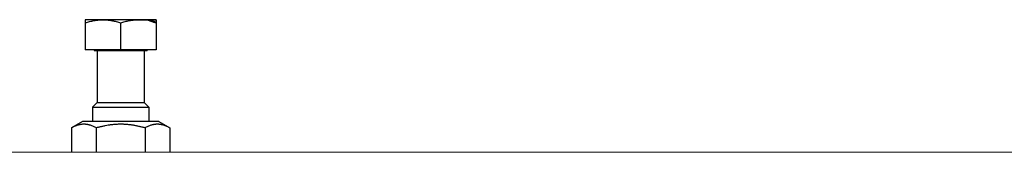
# Model space of a CAD drawing. Extents: x -89225 to 110569, y 13360 to 87647.
# Tile 44 of 256: x 7352 to 7769, y 31397 to 31453. Entities that reach past the tile are written whole.
import ezdxf

# ---------------------------------------------------------------- set-up
doc = ezdxf.new("R2010")
doc.units = 0
doc.layers.add('Beluchtingstank', color=253, linetype='Continuous')
doc.layers.add('INSTALLATIE', color=6, linetype='Continuous')

msp = doc.modelspace()

# ---------------------------------------------------------------- linework, layer by layer
at = {"layer": 'Beluchtingstank', "lineweight": 9}
msp.add_line((8314.7, 31396.84), (1539.7, 31396.84), dxfattribs=at)
at = {"layer": 'INSTALLATIE'}
for p, q in [((7379.7, 31452.84), (7379.7, 31451.5)), ((7387.2, 31452.84), (7379.7, 31452.84)), ((7379.7, 31451.5), (7379.7, 31440.14)), ((7407.69, 31452.84), (7387.2, 31452.84)), ((7394.7, 31451.5), (7394.7, 31440.14)), ((7409.7, 31452.84), (7407.69, 31452.84)), ((7409.7, 31451.5), (7409.7, 31440.14)), ((7394.7, 31440.14), (7379.7, 31440.14)), ((7383.5, 31440.14), (7383.5, 31439.84)), ((7383.5, 31439.84), (7405.9, 31439.84)), ((7384.7, 31439.84), (7384.7, 31417.84)), ((7409.7, 31440.14), (7394.7, 31440.14)), ((7404.7, 31439.84), (7404.7, 31417.84)), ((7405.9, 31440.14), (7405.9, 31439.84)), ((7384.7, 31417.84), (7382.7, 31415.84)), ((7384.7, 31417.84), (7404.7, 31417.84)), ((7404.7, 31417.84), (7406.7, 31415.84)), ((7382.7, 31415.84), (7406.7, 31415.84)), ((7382.7, 31415.84), (7382.7, 31409.84)), ((7406.7, 31415.84), (7406.7, 31409.84)), ((7378.5, 31409.84), (7373.92, 31407.2)), ((7410.9, 31409.84), (7378.5, 31409.84)), ((7410.9, 31409.84), (7415.49, 31407.2)), ((7373.92, 31407.2), (7373.92, 31396.84)), ((7384.31, 31407.2), (7384.31, 31396.84)), ((7405.1, 31407.2), (7405.1, 31396.84)), ((7415.49, 31407.2), (7415.49, 31396.84))]:
    msp.add_line(p, q, dxfattribs=at)
for points, knots in [([(7379.7, 31451.5), (7380.01, 31451.61), (7380.31, 31451.7), (7380.62, 31451.8), (7380.93, 31451.89), (7381.24, 31451.98), (7381.55, 31452.06), (7381.85, 31452.14), (7382.16, 31452.22), (7382.47, 31452.29), (7382.79, 31452.36), (7383.1, 31452.42), (7383.41, 31452.48), (7383.57, 31452.51), (7383.72, 31452.54), (7383.88, 31452.57), (7384.04, 31452.59), (7384.19, 31452.62), (7384.35, 31452.64), (7384.51, 31452.66), (7384.67, 31452.68), (7384.82, 31452.7), (7384.98, 31452.72), (7385.14, 31452.74), (7385.3, 31452.75), (7385.46, 31452.77), (7385.62, 31452.78), (7385.77, 31452.79), (7385.93, 31452.8), (7386.09, 31452.81), (7386.25, 31452.82), (7386.41, 31452.83), (7386.57, 31452.83), (7386.73, 31452.84), (7386.89, 31452.84), (7387.05, 31452.84), (7387.2, 31452.84)], [0, 0, 0, 0, 1.098722, 1.098722, 1.098722, 2.19704, 2.19704, 2.19704, 3.294696, 3.294696, 3.294696, 4.391745, 4.391745, 4.391745, 4.940718, 4.940718, 4.940718, 5.490293, 5.490293, 5.490293, 6.040336, 6.040336, 6.040336, 6.590711, 6.590711, 6.590711, 7.141284, 7.141284, 7.141284, 7.691926, 7.691926, 7.691926, 8.242512, 8.242512, 8.242512, 8.792922, 8.792922, 8.792922, 8.792922]), ([(7387.2, 31452.84), (7387.36, 31452.84), (7387.52, 31452.84), (7387.68, 31452.84), (7387.84, 31452.83), (7388, 31452.83), (7388.16, 31452.82), (7388.32, 31452.81), (7388.47, 31452.8), (7388.63, 31452.79), (7388.79, 31452.78), (7388.95, 31452.77), (7389.11, 31452.75), (7389.26, 31452.74), (7389.42, 31452.72), (7389.58, 31452.7), (7389.74, 31452.68), (7389.89, 31452.66), (7390.05, 31452.64), (7390.21, 31452.62), (7390.37, 31452.59), (7390.52, 31452.57), (7390.68, 31452.54), (7390.84, 31452.51), (7390.99, 31452.48), (7391.15, 31452.45), (7391.31, 31452.42), (7391.46, 31452.39), (7391.62, 31452.36), (7391.78, 31452.32), (7391.93, 31452.29), (7392.24, 31452.22), (7392.55, 31452.14), (7392.86, 31452.06), (7393.17, 31451.98), (7393.48, 31451.89), (7393.79, 31451.8), (7394.09, 31451.7), (7394.4, 31451.61), (7394.7, 31451.5)], [0, 0, 0, 0, 0.550339, 0.550339, 0.550339, 1.100293, 1.100293, 1.100293, 1.649779, 1.649779, 1.649779, 2.198725, 2.198725, 2.198725, 2.747453, 2.747453, 2.747453, 3.296425, 3.296425, 3.296425, 3.845662, 3.845662, 3.845662, 4.395159, 4.395159, 4.395159, 4.944887, 4.944887, 4.944887, 5.494795, 5.494795, 5.494795, 6.594859, 6.594859, 6.594859, 7.694578, 7.694578, 7.694578, 8.792922, 8.792922, 8.792922, 8.792922]), ([(7394.7, 31451.5), (7395.01, 31451.61), (7395.31, 31451.7), (7395.62, 31451.8), (7395.93, 31451.89), (7396.24, 31451.98), (7396.55, 31452.06), (7396.85, 31452.14), (7397.16, 31452.22), (7397.47, 31452.29), (7397.79, 31452.36), (7398.1, 31452.42), (7398.41, 31452.48), (7398.57, 31452.51), (7398.72, 31452.54), (7398.88, 31452.57), (7399.04, 31452.59), (7399.19, 31452.62), (7399.35, 31452.64), (7399.51, 31452.66), (7399.67, 31452.68), (7399.82, 31452.7), (7399.98, 31452.72), (7400.14, 31452.74), (7400.3, 31452.75), (7400.46, 31452.77), (7400.62, 31452.78), (7400.77, 31452.79), (7400.93, 31452.8), (7401.09, 31452.81), (7401.25, 31452.82), (7401.41, 31452.83), (7401.57, 31452.83), (7401.73, 31452.84), (7401.89, 31452.84), (7402.05, 31452.84), (7405.95, 31452.84)], [0, 0, 0, 0, 1.098722, 1.098722, 1.098722, 2.19704, 2.19704, 2.19704, 3.294696, 3.294696, 3.294696, 4.391745, 4.391745, 4.391745, 4.940718, 4.940718, 4.940718, 5.490293, 5.490293, 5.490293, 6.040336, 6.040336, 6.040336, 6.590711, 6.590711, 6.590711, 7.141284, 7.141284, 7.141284, 7.691926, 7.691926, 7.691926, 8.242512, 8.242512, 8.242512, 8.792922, 8.792922, 8.792922, 8.792922]), ([(7405.95, 31452.84), (7409.7, 31452.84), (7409.7, 31452.84), (7409.7, 31452.84), (7409.7, 31452.83), (7409.7, 31452.83), (7409.7, 31452.82), (7409.7, 31452.81), (7409.7, 31452.8), (7409.7, 31452.79), (7409.7, 31452.78), (7409.7, 31452.77), (7409.7, 31452.75), (7409.7, 31452.74), (7409.7, 31452.72), (7409.7, 31452.7), (7409.7, 31452.68), (7409.7, 31452.66), (7409.7, 31452.64), (7409.7, 31452.62), (7409.7, 31452.59), (7409.7, 31452.57), (7409.7, 31452.54), (7409.7, 31452.51), (7409.7, 31452.48), (7409.7, 31452.45), (7409.7, 31452.42), (7409.7, 31452.39), (7409.7, 31452.36), (7409.7, 31452.32), (7409.7, 31452.29), (7409.7, 31452.22), (7409.7, 31452.14), (7409.7, 31452.06), (7409.7, 31451.98), (7409.7, 31451.89), (7409.7, 31451.8), (7409.7, 31451.7), (7409.7, 31451.61), (7409.7, 31451.5)], [0, 0, 0, 0, 0.550339, 0.550339, 0.550339, 1.100293, 1.100293, 1.100293, 1.649779, 1.649779, 1.649779, 2.198725, 2.198725, 2.198725, 2.747453, 2.747453, 2.747453, 3.296425, 3.296425, 3.296425, 3.845662, 3.845662, 3.845662, 4.395159, 4.395159, 4.395159, 4.944887, 4.944887, 4.944887, 5.494795, 5.494795, 5.494795, 6.594859, 6.594859, 6.594859, 7.694578, 7.694578, 7.694578, 8.792922, 8.792922, 8.792922, 8.792922]), ([(7409.7, 31451.5), (7409.7, 31451.61), (7409.7, 31451.7), (7409.7, 31451.8), (7409.7, 31451.82), (7409.7, 31451.85), (7405.95, 31452.84)], [0, 0, 0, 0, 1.098722, 1.098722, 1.098722, 1.435822, 1.435822, 1.435822, 1.435822]), ([(7405.95, 31452.84), (7408.6, 31451.85), (7408.69, 31451.82), (7408.79, 31451.8), (7409.09, 31451.7), (7409.4, 31451.61), (7409.7, 31451.5)], [7.356947, 7.356947, 7.356947, 7.356947, 7.694578, 7.694578, 7.694578, 8.792922, 8.792922, 8.792922, 8.792922]), ([(7373.92, 31407.2), (7374.13, 31407.32), (7374.34, 31407.44), (7374.55, 31407.55), (7374.77, 31407.66), (7374.98, 31407.76), (7375.2, 31407.86), (7375.41, 31407.96), (7375.63, 31408.05), (7375.84, 31408.14), (7375.95, 31408.18), (7376.06, 31408.22), (7376.16, 31408.26), (7376.27, 31408.3), (7376.38, 31408.34), (7376.49, 31408.37), (7376.6, 31408.41), (7376.71, 31408.44), (7376.82, 31408.47), (7376.92, 31408.5), (7377.03, 31408.53), (7377.14, 31408.56), (7377.25, 31408.58), (7377.36, 31408.61), (7377.47, 31408.63), (7377.58, 31408.66), (7377.69, 31408.68), (7377.8, 31408.69), (7377.91, 31408.71), (7378.02, 31408.73), (7378.13, 31408.74), (7378.24, 31408.76), (7378.35, 31408.77), (7378.45, 31408.78), (7378.56, 31408.79), (7378.67, 31408.79), (7378.78, 31408.8), (7378.89, 31408.8), (7379, 31408.8), (7379.11, 31408.8), (7379.22, 31408.8), (7379.34, 31408.8), (7379.45, 31408.8), (7379.56, 31408.79), (7379.67, 31408.79), (7379.78, 31408.78), (7379.89, 31408.77), (7380, 31408.76), (7380.11, 31408.74), (7380.22, 31408.73), (7380.33, 31408.71), (7380.43, 31408.69), (7380.54, 31408.68), (7380.65, 31408.65), (7380.76, 31408.63), (7380.87, 31408.61), (7380.98, 31408.58), (7381.09, 31408.56), (7381.2, 31408.53), (7381.31, 31408.5), (7381.42, 31408.47), (7381.53, 31408.44), (7381.64, 31408.41), (7381.74, 31408.37), (7381.96, 31408.3), (7382.18, 31408.22), (7382.39, 31408.14), (7382.61, 31408.05), (7382.82, 31407.96), (7383.04, 31407.86), (7383.25, 31407.76), (7383.46, 31407.66), (7383.68, 31407.55), (7383.89, 31407.44), (7384.1, 31407.32), (7384.31, 31407.2)], [0, 0, 0, 0, 1.317758, 1.317758, 1.317758, 2.637165, 2.637165, 2.637165, 3.956986, 3.956986, 3.956986, 4.616748, 4.616748, 4.616748, 5.276294, 5.276294, 5.276294, 5.935563, 5.935563, 5.935563, 6.594521, 6.594521, 6.594521, 7.253161, 7.253161, 7.253161, 7.911507, 7.911507, 7.911507, 8.570113, 8.570113, 8.570113, 9.229366, 9.229366, 9.229366, 9.889183, 9.889183, 9.889183, 10.54946, 10.54946, 10.54946, 11.21008, 11.21008, 11.21008, 11.87091, 11.87091, 11.87091, 12.531808, 12.531808, 12.531808, 13.192625, 13.192625, 13.192625, 13.853204, 13.853204, 13.853204, 14.513384, 14.513384, 14.513384, 15.173003, 15.173003, 15.173003, 15.8319, 15.8319, 15.8319, 17.148613, 17.148613, 17.148613, 18.466055, 18.466055, 18.466055, 19.784292, 19.784292, 19.784292, 21.103014, 21.103014, 21.103014, 21.103014]), ([(7384.31, 31407.2), (7384.73, 31407.32), (7385.16, 31407.44), (7385.58, 31407.55), (7386.01, 31407.66), (7386.44, 31407.76), (7386.86, 31407.86), (7387.29, 31407.96), (7387.72, 31408.05), (7388.15, 31408.14), (7388.58, 31408.22), (7389.01, 31408.3), (7389.45, 31408.37), (7389.66, 31408.41), (7389.88, 31408.44), (7390.1, 31408.47), (7390.32, 31408.5), (7390.53, 31408.53), (7390.75, 31408.56), (7390.97, 31408.58), (7391.19, 31408.61), (7391.41, 31408.63), (7391.63, 31408.65), (7391.85, 31408.68), (7392.07, 31408.69), (7392.29, 31408.71), (7392.51, 31408.73), (7392.73, 31408.74), (7392.95, 31408.76), (7393.17, 31408.77), (7393.39, 31408.78), (7393.61, 31408.79), (7393.83, 31408.79), (7394.05, 31408.8), (7394.27, 31408.8), (7394.49, 31408.8), (7394.71, 31408.8), (7394.93, 31408.8), (7395.15, 31408.8), (7395.37, 31408.8), (7395.59, 31408.79), (7395.81, 31408.79), (7396.03, 31408.78), (7396.25, 31408.77), (7396.47, 31408.76), (7396.68, 31408.74), (7396.9, 31408.73), (7397.12, 31408.71), (7397.34, 31408.69), (7397.56, 31408.68), (7397.78, 31408.66), (7398, 31408.63), (7398.21, 31408.61), (7398.43, 31408.58), (7398.65, 31408.56), (7398.87, 31408.53), (7399.09, 31408.5), (7399.3, 31408.47), (7399.52, 31408.44), (7399.74, 31408.41), (7399.96, 31408.37), (7400.17, 31408.34), (7400.39, 31408.3), (7400.61, 31408.26), (7400.82, 31408.22), (7401.04, 31408.18), (7401.25, 31408.14), (7401.69, 31408.05), (7402.12, 31407.96), (7402.54, 31407.86), (7402.97, 31407.76), (7403.4, 31407.66), (7403.83, 31407.55), (7404.25, 31407.44), (7404.68, 31407.32), (7405.1, 31407.2)], [0, 0, 0, 0, 1.318722, 1.318722, 1.318722, 2.636959, 2.636959, 2.636959, 3.9544, 3.9544, 3.9544, 5.271114, 5.271114, 5.271114, 5.930011, 5.930011, 5.930011, 6.58963, 6.58963, 6.58963, 7.24981, 7.24981, 7.24981, 7.910388, 7.910388, 7.910388, 8.571205, 8.571205, 8.571205, 9.232104, 9.232104, 9.232104, 9.892934, 9.892934, 9.892934, 10.553554, 10.553554, 10.553554, 11.213831, 11.213831, 11.213831, 11.873648, 11.873648, 11.873648, 12.5329, 12.5329, 12.5329, 13.191507, 13.191507, 13.191507, 13.849853, 13.849853, 13.849853, 14.508492, 14.508492, 14.508492, 15.16745, 15.16745, 15.16745, 15.826719, 15.826719, 15.826719, 16.486265, 16.486265, 16.486265, 17.146028, 17.146028, 17.146028, 18.465848, 18.465848, 18.465848, 19.785255, 19.785255, 19.785255, 21.103014, 21.103014, 21.103014, 21.103014]), ([(7405.1, 31407.2), (7405.31, 31407.32), (7405.52, 31407.44), (7405.73, 31407.55), (7405.94, 31407.66), (7406.16, 31407.76), (7406.37, 31407.86), (7406.59, 31407.96), (7406.8, 31408.05), (7407.02, 31408.14), (7407.23, 31408.22), (7407.45, 31408.3), (7407.66, 31408.37), (7407.77, 31408.41), (7407.88, 31408.44), (7407.99, 31408.47), (7408.1, 31408.5), (7408.21, 31408.53), (7408.32, 31408.56), (7408.43, 31408.58), (7408.54, 31408.61), (7408.64, 31408.63), (7408.75, 31408.65), (7408.86, 31408.68), (7408.97, 31408.69), (7409.08, 31408.71), (7409.19, 31408.73), (7409.3, 31408.74), (7409.41, 31408.76), (7409.52, 31408.77), (7409.63, 31408.78), (7409.74, 31408.79), (7409.85, 31408.79), (7409.96, 31408.8), (7410.07, 31408.8), (7410.18, 31408.8), (7410.29, 31408.8), (7410.4, 31408.8), (7410.51, 31408.8), (7410.62, 31408.8), (7410.73, 31408.79), (7410.84, 31408.79), (7410.95, 31408.78), (7411.06, 31408.77), (7411.17, 31408.76), (7411.28, 31408.74), (7411.39, 31408.73), (7411.5, 31408.71), (7411.61, 31408.69), (7411.72, 31408.68), (7411.83, 31408.66), (7411.94, 31408.63), (7412.05, 31408.61), (7412.16, 31408.58), (7412.27, 31408.56), (7412.38, 31408.53), (7412.48, 31408.5), (7412.59, 31408.47), (7412.7, 31408.44), (7412.81, 31408.41), (7412.92, 31408.37), (7413.03, 31408.34), (7413.14, 31408.3), (7413.24, 31408.26), (7413.35, 31408.22), (7413.46, 31408.18), (7413.57, 31408.14), (7413.78, 31408.05), (7414, 31407.96), (7414.21, 31407.86), (7414.43, 31407.76), (7414.64, 31407.66), (7414.85, 31407.55), (7415.07, 31407.44), (7415.28, 31407.32), (7415.49, 31407.2)], [0, 0, 0, 0, 1.318722, 1.318722, 1.318722, 2.636959, 2.636959, 2.636959, 3.9544, 3.9544, 3.9544, 5.271114, 5.271114, 5.271114, 5.930011, 5.930011, 5.930011, 6.58963, 6.58963, 6.58963, 7.24981, 7.24981, 7.24981, 7.910388, 7.910388, 7.910388, 8.571205, 8.571205, 8.571205, 9.232104, 9.232104, 9.232104, 9.892934, 9.892934, 9.892934, 10.553554, 10.553554, 10.553554, 11.213831, 11.213831, 11.213831, 11.873648, 11.873648, 11.873648, 12.5329, 12.5329, 12.5329, 13.191507, 13.191507, 13.191507, 13.849853, 13.849853, 13.849853, 14.508492, 14.508492, 14.508492, 15.16745, 15.16745, 15.16745, 15.826719, 15.826719, 15.826719, 16.486265, 16.486265, 16.486265, 17.146028, 17.146028, 17.146028, 18.465848, 18.465848, 18.465848, 19.785255, 19.785255, 19.785255, 21.103014, 21.103014, 21.103014, 21.103014])]:
    msp.add_open_spline(points, degree=3, knots=knots, dxfattribs=at)

doc.saveas('drawing.dxf')
